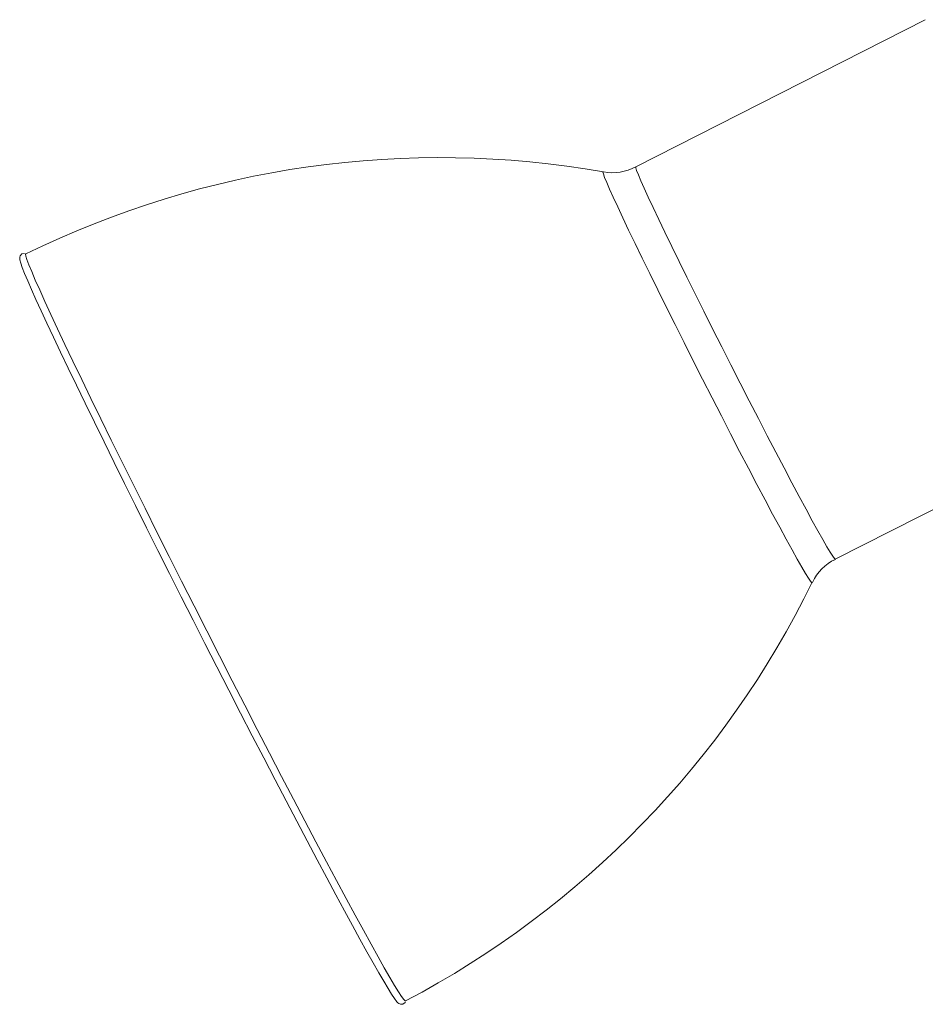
# Model space of a CAD drawing. Header units: millimetres. Extents: x -628 to -135, y -106 to 502.
# Tile 1 of 6: x -626 to -453, y -15 to 173. Entities that reach past the tile are written whole.
import ezdxf

# ---------------------------------------------------------------- set-up
doc = ezdxf.new("R2010")
doc.units = ezdxf.units.MM

msp = doc.modelspace()

# ---------------------------------------------------------------- linework, layer by layer
at = {"color": 7, "linetype": 'Continuous', "lineweight": 15}
for p, q in [((-453.05, 172.82), (-508.3, 144.72)), ((-470.22, 69.84), (-447.59, 81.35))]:
    msp.add_line(p, q, dxfattribs=at)
at = {"color": 8, "linetype": 'Continuous', "lineweight": 15, "flags": 128}
for points in [[(-508.3, 144.72), (-508.3, 144.53), (-508.14, 144.02), (-507.81, 143.2), (-507.33, 142.07), (-506.7, 140.64), (-505.92, 138.93), (-504.99, 136.95), (-503.93, 134.71), (-502.75, 132.24), (-501.45, 129.56), (-500.04, 126.69), (-498.55, 123.66), (-496.97, 120.48), (-495.33, 117.19), (-493.64, 113.82), (-491.91, 110.39), (-490.15, 106.93), (-488.39, 103.48), (-486.64, 100.06), (-484.91, 96.7), (-483.22, 93.43), (-481.58, 90.28), (-480, 87.27), (-478.5, 84.44), (-477.1, 81.8), (-475.8, 79.38), (-474.61, 77.19), (-473.55, 75.27), (-472.62, 73.61), (-471.83, 72.24), (-471.2, 71.18), (-470.71, 70.42), (-470.39, 69.97), (-470.23, 69.84), (-470.22, 69.84)], [(-514.53, 143.79), (-514.57, 143.73), (-514.49, 143.38), (-514.26, 142.72), (-513.86, 141.75), (-513.31, 140.48), (-512.61, 138.93), (-511.76, 137.09), (-510.78, 135), (-509.67, 132.66), (-508.43, 130.09), (-507.09, 127.32), (-505.64, 124.36), (-504.1, 121.25), (-502.49, 118), (-500.81, 114.64), (-499.09, 111.21), (-497.33, 107.71), (-495.54, 104.2), (-493.75, 100.68), (-491.97, 97.2), (-490.2, 93.78), (-488.48, 90.44), (-486.8, 87.22), (-485.18, 84.13), (-483.64, 81.21), (-482.19, 78.48), (-480.84, 75.96), (-479.6, 73.67), (-478.48, 71.63), (-477.49, 69.85), (-476.64, 68.36), (-475.93, 67.15), (-475.37, 66.25), (-474.97, 65.65), (-474.73, 65.37), (-474.65, 65.36)]]:
    msp.add_lwpolyline(points, dxfattribs=at)
at = {"color": 7, "linetype": 'Continuous', "lineweight": 15, "flags": 128}
for points in [[(-624.95, 128.2), (-624.99, 128.21), (-625.45, 128.11), (-625.78, 127.77), (-625.87, 127.49), (-625.89, 127.26), (-625.85, 126.98), (-625.69, 126.37), (-625.39, 125.53), (-624.94, 124.38), (-624.35, 122.98), (-623.63, 121.33), (-622.78, 119.42), (-621.8, 117.26), (-620.69, 114.87), (-619.46, 112.24), (-618.11, 109.39), (-616.64, 106.33), (-615.07, 103.07), (-613.41, 99.62), (-611.64, 96), (-609.79, 92.23), (-607.86, 88.31), (-605.86, 84.27), (-603.8, 80.11), (-601.67, 75.86), (-599.51, 71.53), (-597.3, 67.14), (-595.06, 62.7), (-592.8, 58.24), (-590.53, 53.77), (-588.26, 49.31), (-585.99, 44.88), (-583.74, 40.5), (-581.51, 36.17), (-579.31, 31.93), (-577.15, 27.78), (-575.05, 23.74), (-573, 19.84), (-571.02, 16.08), (-569.11, 12.47), (-567.29, 9.04), (-565.55, 5.8), (-563.91, 2.76), (-562.37, -0.08), (-560.94, -2.68), (-559.63, -5.06), (-558.43, -7.19), (-557.36, -9.07), (-556.41, -10.7), (-555.59, -12.06), (-554.91, -13.16), (-554.35, -14), (-553.91, -14.59), (-553.69, -14.82), (-553.5, -14.96), (-553.19, -15.09), (-552.76, -15.07), (-552.34, -14.77), (-552.3, -14.68)], [(-624.73, 128.13), (-624.76, 128.07), (-624.71, 127.71), (-624.5, 127.03), (-624.13, 126.04), (-623.6, 124.73), (-622.92, 123.13), (-622.07, 121.23), (-621.08, 119.04), (-619.95, 116.57), (-618.67, 113.84), (-617.26, 110.85), (-615.72, 107.62), (-614.05, 104.16), (-612.28, 100.5), (-610.39, 96.63), (-608.41, 92.59), (-606.34, 88.39), (-604.19, 84.05), (-601.97, 79.59), (-599.69, 75.02), (-597.36, 70.38), (-594.99, 65.67), (-592.59, 60.93), (-590.18, 56.16), (-587.75, 51.4), (-585.33, 46.67), (-582.92, 41.97), (-580.54, 37.35), (-578.19, 32.81), (-575.89, 28.38), (-573.64, 24.08), (-571.46, 19.92), (-569.36, 15.93), (-567.34, 12.12), (-565.42, 8.51), (-563.6, 5.11), (-561.89, 1.95), (-560.3, -0.97), (-558.83, -3.63), (-557.5, -6.02), (-556.31, -8.13), (-555.26, -9.95), (-554.35, -11.47), (-553.6, -12.68), (-553.01, -13.59), (-552.57, -14.18), (-552.3, -14.45), (-552.22, -14.47)]]:
    msp.add_lwpolyline(points, dxfattribs=at)
at = {"color": 7, "linetype": 'Continuous', "lineweight": 15}
for centre, radius, start, end in [((-545.67, -32.56), 179.06, 79.958, 116.1955), ((-512.71, 152.74), 9.13, 259.0799, 298.8897), ((-466.59, 61.84), 8.76, 114.4564, 155.7662), ((-635.43, 144.04), 178.98, 297.6977, 333.9558)]:
    msp.add_arc(centre, radius, start, end, dxfattribs=at)

doc.saveas('drawing.dxf')
